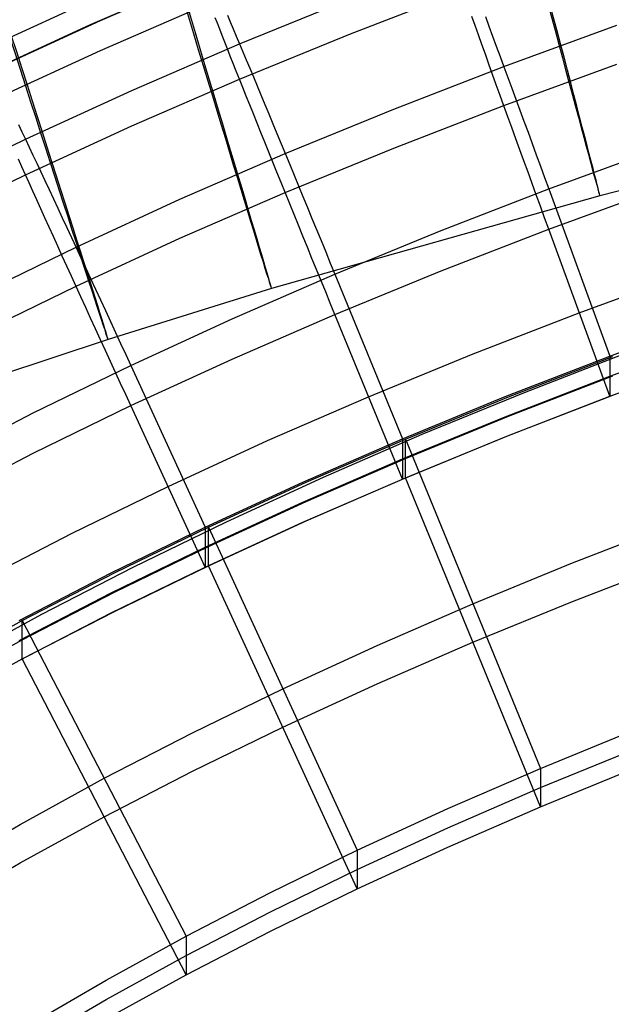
# Model space of a CAD drawing. Extents: x -1634 to -184, y -278 to 263.
# Tile 92 of 242: x -1545 to -1528, y 141 to 169. Entities that reach past the tile are written whole.
import ezdxf

# ---------------------------------------------------------------- set-up
doc = ezdxf.new("R2010")
doc.units = 0
doc.layers.add('PREDEFINITO', color=7, linetype='CONTINUOUS')

msp = doc.modelspace()

# ---------------------------------------------------------------- linework, layer by layer
at = {"layer": 'PREDEFINITO'}
for p, q in [((-1542.674, 168.569, 433.948), (-1539.608, 169.898, 433.918)), ((-1542.954, 168.453, 400.261), (-1539.874, 169.787, 400.231)), ((-1535.646, 168.195, 393.194), (-1532.499, 169.413, 393.166)), ((-1546.002, 167.731, 430.285), (-1542.954, 169.13, 430.253)), ((-1542.674, 167.726, 396.595), (-1539.608, 169.055, 396.565)), ((-1538.764, 167.915, 437.353), (-1535.646, 169.191, 437.325)), ((-1545.709, 167.177, 433.979), (-1542.674, 168.569, 433.948)), ((-1539.387, 168.49, 395.358), (-1539.449, 168.646, 395.655)), ((-1539.322, 168.323, 395.067), (-1539.387, 168.49, 395.358)), ((-1539.104, 168.721, 436.306), (-1539.024, 168.532, 436.579)), ((-1539.024, 168.532, 436.579), (-1538.94, 168.335, 436.845)), ((-1532.147, 168.427, 392.291), (-1532.239, 168.684, 392.497)), ((-1531.856, 168.682, 438.809), (-1531.755, 168.409, 438.988)), ((-1546.002, 167.054, 400.292), (-1542.954, 168.453, 400.261)), ((-1539.253, 168.148, 394.782), (-1539.322, 168.323, 395.067)), ((-1538.94, 168.335, 436.845), (-1538.854, 168.129, 437.103)), ((-1532.052, 168.163, 392.096), (-1532.147, 168.427, 392.291)), ((-1531.755, 168.409, 438.988), (-1531.653, 168.13, 439.157)), ((-1531.337, 167.276, 439.595), (-1528.163, 168.438, 439.569)), ((-1539.18, 167.964, 394.504), (-1539.253, 168.148, 394.782)), ((-1539.104, 167.771, 394.232), (-1539.18, 167.964, 394.504)), ((-1538.854, 168.129, 437.103), (-1538.764, 167.915, 437.353)), ((-1538.764, 166.918, 393.222), (-1535.646, 168.195, 393.194)), ((-1531.955, 167.894, 391.909), (-1532.052, 168.163, 392.096)), ((-1531.653, 168.13, 439.157), (-1531.548, 167.847, 439.315)), ((-1545.709, 166.333, 396.627), (-1542.674, 167.726, 396.595)), ((-1541.788, 166.604, 437.383), (-1538.764, 167.915, 437.353)), ((-1539.024, 167.57, 393.968), (-1539.104, 167.771, 394.232)), ((-1538.764, 167.915, 437.353), (-1538.671, 167.693, 437.596)), ((-1538.671, 167.693, 437.596), (-1538.575, 167.464, 437.83)), ((-1531.856, 167.619, 391.733), (-1531.955, 167.894, 391.909)), ((-1531.548, 167.847, 439.315), (-1531.441, 167.558, 439.463)), ((-1538.94, 167.361, 393.712), (-1539.024, 167.57, 393.968)), ((-1538.575, 167.464, 437.83), (-1538.476, 167.227, 438.055)), ((-1531.755, 167.338, 391.567), (-1531.856, 167.619, 391.733)), ((-1531.441, 167.558, 439.463), (-1531.333, 167.264, 439.6)), ((-1538.854, 167.143, 393.463), (-1538.94, 167.361, 393.712)), ((-1538.764, 166.918, 393.223), (-1538.854, 167.143, 393.463)), ((-1538.476, 167.227, 438.055), (-1538.374, 166.983, 438.271)), ((-1534.424, 166.081, 439.622), (-1531.337, 167.276, 439.595)), ((-1531.653, 167.052, 391.411), (-1531.755, 167.338, 391.567)), ((-1531.337, 166.179, 391.012), (-1528.163, 167.341, 390.986)), ((-1531.333, 167.264, 439.6), (-1531.224, 166.967, 439.727)), ((-1541.788, 165.607, 393.252), (-1538.764, 166.918, 393.222)), ((-1538.671, 166.686, 392.99), (-1538.764, 166.918, 393.223)), ((-1538.374, 166.983, 438.271), (-1538.269, 166.733, 438.479)), ((-1531.548, 166.762, 391.266), (-1531.653, 167.052, 391.411)), ((-1531.224, 166.967, 439.727), (-1531.113, 166.665, 439.842)), ((-1544.777, 165.232, 437.414), (-1541.788, 166.604, 437.383)), ((-1538.575, 166.446, 392.767), (-1538.671, 166.686, 392.99)), ((-1538.269, 166.733, 438.479), (-1538.162, 166.476, 438.677)), ((-1531.441, 166.466, 391.131), (-1531.548, 166.762, 391.266)), ((-1531.113, 166.665, 439.842), (-1531.001, 166.36, 439.947)), ((-1538.476, 166.2, 392.553), (-1538.575, 166.446, 392.767)), ((-1538.162, 166.476, 438.677), (-1538.053, 166.213, 438.865)), ((-1531.333, 166.167, 391.007), (-1531.441, 166.466, 391.131)), ((-1531.001, 166.36, 439.947), (-1530.887, 166.052, 440.041)), ((-1538.374, 165.946, 392.347), (-1538.476, 166.2, 392.553)), ((-1538.053, 166.213, 438.865), (-1537.941, 165.945, 439.044)), ((-1537.479, 164.829, 439.65), (-1534.424, 166.081, 439.622)), ((-1534.424, 164.983, 391.039), (-1531.337, 166.179, 391.012)), ((-1531.224, 165.864, 390.894), (-1531.333, 166.167, 391.007)), ((-1530.887, 166.052, 440.041), (-1530.773, 165.741, 440.123)), ((-1538.269, 165.687, 392.151), (-1538.374, 165.946, 392.347)), ((-1537.941, 165.945, 439.044), (-1537.827, 165.67, 439.212)), ((-1531.113, 165.558, 390.792), (-1531.224, 165.864, 390.894)), ((-1530.773, 165.741, 440.123), (-1530.658, 165.427, 440.194)), ((-1519.354, 165.947, 296.236), (-1528.64, 163.646, 296.263)), ((-1544.972, 165.644, 436.905), (-1544.877, 165.442, 437.163)), ((-1544.877, 165.442, 437.163), (-1544.777, 165.232, 437.414)), ((-1544.777, 164.235, 393.283), (-1541.788, 165.607, 393.252)), ((-1538.162, 165.422, 391.965), (-1538.269, 165.687, 392.151)), ((-1537.827, 165.67, 439.212), (-1537.712, 165.391, 439.37)), ((-1531.001, 165.248, 390.701), (-1531.113, 165.558, 390.792)), ((-1547.667, 163.826, 437.446), (-1544.777, 165.232, 437.414)), ((-1544.777, 165.232, 437.414), (-1544.675, 165.014, 437.656)), ((-1538.053, 165.15, 391.789), (-1538.162, 165.422, 391.965)), ((-1537.712, 165.391, 439.37), (-1537.594, 165.106, 439.518)), ((-1530.887, 164.936, 390.622), (-1531.001, 165.248, 390.701)), ((-1530.658, 165.427, 440.194), (-1530.543, 165.112, 440.253)), ((-1544.675, 165.014, 437.656), (-1544.569, 164.789, 437.89)), ((-1537.941, 164.874, 391.623), (-1538.053, 165.15, 391.789)), ((-1537.594, 165.106, 439.518), (-1537.474, 164.818, 439.655)), ((-1537.479, 163.732, 391.067), (-1534.424, 164.983, 391.039)), ((-1530.773, 164.622, 390.554), (-1530.887, 164.936, 390.622)), ((-1530.543, 165.112, 440.253), (-1530.426, 164.794, 440.301)), ((-1530.076, 163.835, 440.375), (-1526.965, 164.975, 440.349)), ((-1544.877, 164.456, 393.524), (-1544.972, 164.67, 393.773)), ((-1544.569, 164.789, 437.89), (-1544.459, 164.557, 438.115)), ((-1540.438, 163.546, 439.679), (-1537.479, 164.829, 439.65)), ((-1537.827, 164.592, 391.467), (-1537.941, 164.874, 391.623)), ((-1537.474, 164.818, 439.655), (-1537.353, 164.525, 439.782)), ((-1530.658, 164.305, 390.497), (-1530.773, 164.622, 390.554)), ((-1530.426, 164.794, 440.301), (-1530.31, 164.475, 440.337)), ((-1544.777, 164.235, 393.283), (-1544.877, 164.456, 393.524)), ((-1544.459, 164.557, 438.115), (-1544.347, 164.318, 438.332)), ((-1537.712, 164.306, 391.321), (-1537.827, 164.592, 391.467)), ((-1537.353, 164.525, 439.782), (-1537.23, 164.228, 439.898)), ((-1530.31, 164.475, 440.337), (-1530.193, 164.155, 440.362)), ((-1547.667, 162.829, 393.315), (-1544.777, 164.235, 393.283)), ((-1544.675, 164.007, 393.051), (-1544.777, 164.235, 393.283)), ((-1544.347, 164.318, 438.332), (-1544.232, 164.072, 438.539)), ((-1544.232, 164.072, 438.539), (-1544.114, 163.82, 438.737)), ((-1537.594, 164.015, 391.187), (-1537.712, 164.306, 391.321)), ((-1537.23, 164.228, 439.898), (-1537.106, 163.927, 440.002)), ((-1530.543, 163.987, 390.452), (-1530.658, 164.305, 390.497)), ((-1530.193, 164.155, 440.362), (-1530.076, 163.835, 440.375)), ((-1544.569, 163.772, 392.827), (-1544.675, 164.007, 393.051)), ((-1544.114, 163.82, 438.737), (-1543.993, 163.562, 438.925)), ((-1537.474, 163.72, 391.062), (-1537.594, 164.015, 391.187)), ((-1537.106, 163.927, 440.002), (-1536.981, 163.623, 440.095)), ((-1533.098, 162.664, 440.402), (-1530.076, 163.835, 440.375)), ((-1530.426, 163.668, 390.419), (-1530.543, 163.987, 390.452)), ((-1530.076, 162.706, 390.388), (-1526.965, 163.846, 390.362)), ((-1530.076, 163.835, 440.375), (-1528.363, 159.139, 440.481)), ((-1544.459, 163.529, 392.613), (-1544.569, 163.772, 392.827)), ((-1544.347, 163.281, 392.408), (-1544.459, 163.529, 392.613)), ((-1543.993, 163.562, 438.925), (-1543.87, 163.298, 439.103)), ((-1543.359, 162.204, 439.71), (-1540.438, 163.546, 439.679)), ((-1540.438, 162.449, 391.096), (-1537.479, 163.732, 391.067)), ((-1528.64, 163.646, 296.263), (-1537.866, 161.036, 296.291)), ((-1537.353, 163.422, 390.949), (-1537.474, 163.72, 391.062)), ((-1536.981, 163.623, 440.095), (-1536.855, 163.317, 440.178)), ((-1530.31, 163.348, 390.397), (-1530.426, 163.668, 390.419)), ((-1544.232, 163.026, 392.212), (-1544.347, 163.281, 392.408)), ((-1543.87, 163.298, 439.103), (-1543.744, 163.029, 439.272)), ((-1537.23, 163.12, 390.847), (-1537.353, 163.422, 390.949)), ((-1536.855, 163.317, 440.178), (-1536.728, 163.008, 440.248)), ((-1530.193, 163.027, 390.386), (-1530.31, 163.348, 390.397)), ((-1544.114, 162.765, 392.025), (-1544.232, 163.026, 392.212)), ((-1543.744, 163.029, 439.272), (-1543.616, 162.755, 439.43)), ((-1537.106, 162.815, 390.756), (-1537.23, 163.12, 390.847)), ((-1536.728, 163.008, 440.248), (-1536.6, 162.697, 440.308)), ((-1530.076, 162.706, 390.388), (-1530.193, 163.027, 390.386)), ((-1543.993, 162.499, 391.849), (-1544.114, 162.765, 392.025)), ((-1543.616, 162.755, 439.43), (-1543.486, 162.476, 439.578)), ((-1536.981, 162.508, 390.677), (-1537.106, 162.815, 390.756)), ((-1536.6, 162.697, 440.308), (-1536.471, 162.384, 440.355)), ((-1533.098, 161.535, 390.414), (-1530.076, 162.706, 390.388)), ((-1528.363, 158.011, 390.494), (-1530.076, 162.706, 390.388)), ((-1543.87, 162.228, 391.683), (-1543.993, 162.499, 391.849)), ((-1543.486, 162.476, 439.578), (-1543.354, 162.193, 439.715)), ((-1543.359, 161.107, 391.126), (-1540.438, 162.449, 391.096)), ((-1536.855, 162.198, 390.609), (-1536.981, 162.508, 390.677)), ((-1536.084, 161.44, 440.429), (-1533.098, 162.664, 440.402)), ((-1546.179, 160.831, 439.741), (-1543.359, 162.204, 439.71)), ((-1543.744, 161.951, 391.526), (-1543.87, 162.228, 391.683)), ((-1543.354, 162.193, 439.715), (-1543.22, 161.905, 439.841)), ((-1536.728, 161.886, 390.552), (-1536.855, 162.198, 390.609)), ((-1536.471, 162.384, 440.355), (-1536.342, 162.07, 440.392)), ((-1543.616, 161.67, 391.381), (-1543.744, 161.951, 391.526)), ((-1543.22, 161.905, 439.841), (-1543.085, 161.613, 439.957)), ((-1536.6, 161.573, 390.507), (-1536.728, 161.886, 390.552)), ((-1536.342, 162.07, 440.392), (-1536.213, 161.755, 440.416)), ((-1543.486, 161.385, 391.246), (-1543.616, 161.67, 391.381)), ((-1543.085, 161.613, 439.957), (-1542.948, 161.319, 440.061)), ((-1536.471, 161.258, 390.473), (-1536.6, 161.573, 390.507)), ((-1536.213, 161.755, 440.416), (-1536.084, 161.44, 440.429)), ((-1543.354, 161.095, 391.122), (-1543.486, 161.385, 391.246)), ((-1542.948, 161.319, 440.061), (-1542.81, 161.021, 440.154)), ((-1538.972, 160.186, 440.458), (-1536.084, 161.44, 440.429)), ((-1536.084, 160.311, 390.442), (-1533.098, 161.535, 390.414)), ((-1536.084, 161.44, 440.429), (-1534.189, 156.814, 440.534)), ((-1529.22, 160.359, 390.441), (-1526.151, 161.483, 390.415)), ((-1546.179, 159.734, 391.157), (-1543.359, 161.107, 391.126)), ((-1543.22, 160.802, 391.008), (-1543.354, 161.095, 391.122)), ((-1542.81, 161.021, 440.154), (-1542.67, 160.72, 440.236)), ((-1537.866, 161.036, 296.291), (-1542.459, 159.605, 296.305)), ((-1536.342, 160.943, 390.451), (-1536.471, 161.258, 390.473)), ((-1543.085, 160.506, 390.906), (-1543.22, 160.802, 391.008)), ((-1536.213, 160.627, 390.441), (-1536.342, 160.943, 390.451)), ((-1542.948, 160.207, 390.815), (-1543.085, 160.506, 390.906)), ((-1542.67, 160.72, 440.236), (-1542.53, 160.417, 440.307)), ((-1536.084, 160.311, 390.442), (-1536.213, 160.627, 390.441)), ((-1542.81, 159.905, 390.736), (-1542.948, 160.207, 390.815)), ((-1542.53, 160.417, 440.307), (-1542.389, 160.111, 440.366)), ((-1541.819, 158.877, 440.487), (-1538.972, 160.186, 440.458)), ((-1538.972, 159.057, 390.47), (-1536.084, 160.311, 390.442)), ((-1534.189, 155.686, 390.546), (-1536.084, 160.311, 390.442)), ((-1532.197, 159.204, 390.467), (-1529.22, 160.359, 390.441)), ((-1528.363, 159.139, 440.481), (-1525.337, 160.248, 440.456)), ((-1542.389, 160.111, 440.366), (-1542.247, 159.805, 440.414)), ((-1542.67, 159.601, 390.667), (-1542.81, 159.905, 390.736)), ((-1542.247, 159.805, 440.414), (-1542.105, 159.496, 440.45)), ((-1528.363, 158.575, 415.488), (-1525.338, 159.685, 415.462)), ((-1542.459, 159.605, 296.305), (-1546.943, 158.119, 296.319)), ((-1542.53, 159.295, 390.61), (-1542.67, 159.601, 390.667)), ((-1542.105, 159.496, 440.45), (-1541.962, 159.187, 440.474)), ((-1542.389, 158.987, 390.565), (-1542.53, 159.295, 390.61)), ((-1541.962, 159.187, 440.474), (-1541.819, 158.877, 440.487)), ((-1535.136, 157.999, 390.494), (-1532.197, 159.204, 390.467)), ((-1531.296, 158.001, 440.507), (-1528.363, 159.139, 440.481)), ((-1531.205, 157.993, 438.507), (-1528.272, 159.129, 438.481)), ((-1530.755, 158.121, 440.498), (-1527.839, 159.25, 440.473)), ((-1528.363, 159.139, 440.481), (-1528.363, 158.011, 390.494)), ((-1528.363, 158.011, 390.494), (-1525.338, 159.121, 390.469)), ((-1544.563, 157.541, 440.517), (-1541.819, 158.877, 440.487)), ((-1542.247, 158.678, 390.531), (-1542.389, 158.987, 390.565)), ((-1541.819, 157.748, 390.5), (-1538.972, 159.057, 390.47)), ((-1541.819, 158.877, 440.487), (-1539.728, 154.337, 440.59)), ((-1542.105, 158.369, 390.509), (-1542.247, 158.678, 390.531)), ((-1531.296, 157.437, 415.513), (-1528.363, 158.575, 415.488)), ((-1531.205, 157.451, 414.513), (-1528.271, 158.587, 414.487)), ((-1541.962, 158.059, 390.499), (-1542.105, 158.369, 390.509)), ((-1541.819, 157.748, 390.5), (-1541.962, 158.059, 390.499)), ((-1537.977, 156.765, 390.522), (-1535.136, 157.999, 390.494)), ((-1534.189, 156.814, 440.534), (-1531.296, 158.001, 440.507)), ((-1534.099, 156.807, 438.533), (-1531.205, 157.993, 438.507)), ((-1533.629, 156.943, 440.524), (-1530.755, 158.121, 440.498)), ((-1531.296, 156.874, 390.52), (-1528.363, 158.011, 390.494)), ((-1531.205, 156.908, 390.519), (-1528.271, 158.044, 390.493)), ((-1544.563, 156.412, 390.53), (-1541.819, 157.748, 390.5)), ((-1539.728, 153.209, 390.602), (-1541.819, 157.748, 390.5)), ((-1547.259, 156.148, 440.549), (-1544.563, 157.541, 440.517)), ((-1534.189, 156.25, 415.54), (-1531.296, 157.437, 415.513)), ((-1534.099, 156.265, 414.539), (-1531.205, 157.451, 414.513)), ((-1536.405, 155.74, 440.551), (-1533.629, 156.943, 440.524)), ((-1534.189, 155.686, 390.546), (-1531.296, 156.874, 390.52)), ((-1534.099, 155.723, 390.546), (-1531.205, 156.908, 390.519)), ((-1540.774, 155.479, 390.551), (-1537.977, 156.765, 390.522)), ((-1536.981, 155.601, 440.561), (-1534.189, 156.814, 440.534)), ((-1536.892, 155.596, 438.561), (-1534.099, 156.807, 438.533)), ((-1534.189, 156.814, 440.534), (-1534.189, 155.686, 390.546)), ((-1534.099, 155.723, 390.546), (-1534.099, 156.807, 438.533)), ((-1534.099, 156.807, 438.533), (-1530.309, 147.556, 438.742)), ((-1547.259, 155.019, 390.561), (-1544.563, 156.412, 390.53)), ((-1536.981, 155.037, 415.567), (-1534.189, 156.25, 415.54)), ((-1536.892, 155.054, 414.567), (-1534.099, 156.265, 414.539)), ((-1543.466, 154.167, 390.581), (-1540.774, 155.479, 390.551)), ((-1539.728, 154.337, 440.59), (-1536.981, 155.601, 440.561)), ((-1539.64, 154.334, 438.589), (-1536.892, 155.596, 438.561)), ((-1539.133, 154.487, 440.579), (-1536.405, 155.74, 440.551)), ((-1536.981, 154.473, 390.574), (-1534.189, 155.686, 390.546)), ((-1536.892, 154.512, 390.573), (-1534.099, 155.723, 390.546)), ((-1530.309, 146.473, 390.754), (-1534.099, 155.723, 390.546)), ((-1539.728, 153.773, 415.596), (-1536.981, 155.037, 415.567)), ((-1539.64, 153.792, 414.595), (-1536.892, 155.054, 414.567)), ((-1541.756, 153.21, 440.608), (-1539.133, 154.487, 440.579)), ((-1539.728, 153.209, 390.602), (-1536.981, 154.473, 390.574)), ((-1539.639, 153.25, 390.601), (-1536.892, 154.512, 390.573)), ((-1529.403, 153.33, 438.612), (-1526.558, 154.433, 438.587)), ((-1546.107, 152.802, 390.612), (-1543.466, 154.167, 390.581)), ((-1542.368, 153.049, 440.619), (-1539.728, 154.337, 440.59)), ((-1542.281, 153.049, 438.618), (-1539.64, 154.334, 438.589)), ((-1539.728, 154.337, 440.59), (-1539.728, 153.209, 390.602)), ((-1539.639, 153.25, 390.601), (-1539.64, 154.334, 438.589)), ((-1539.64, 154.334, 438.589), (-1535.457, 145.254, 438.794)), ((-1542.369, 152.486, 415.625), (-1539.728, 153.773, 415.596)), ((-1542.281, 152.506, 414.624), (-1539.64, 153.792, 414.595)), ((-1532.204, 152.182, 438.638), (-1529.403, 153.33, 438.612)), ((-1529.403, 152.246, 390.624), (-1526.558, 153.349, 390.599)), ((-1544.955, 151.712, 440.649), (-1542.368, 153.049, 440.619)), ((-1544.869, 151.713, 438.648), (-1542.281, 153.049, 438.618)), ((-1544.324, 151.885, 440.637), (-1541.756, 153.21, 440.608)), ((-1542.369, 151.922, 390.631), (-1539.728, 153.209, 390.602)), ((-1542.281, 151.964, 390.63), (-1539.639, 153.25, 390.601)), ((-1535.457, 144.171, 390.806), (-1539.639, 153.25, 390.601)), ((-1544.955, 151.148, 415.655), (-1542.369, 152.486, 415.625)), ((-1544.869, 151.171, 414.654), (-1542.281, 152.506, 414.624)), ((-1534.901, 151.011, 438.664), (-1532.204, 152.182, 438.638)), ((-1532.204, 151.098, 390.65), (-1529.403, 152.246, 390.624)), ((-1546.781, 150.539, 440.667), (-1544.324, 151.885, 440.637)), ((-1544.956, 150.584, 390.662), (-1542.369, 151.922, 390.631)), ((-1544.869, 150.629, 390.661), (-1542.281, 151.964, 390.63)), ((-1547.343, 150.358, 438.679), (-1544.869, 151.713, 438.648)), ((-1544.869, 150.629, 390.661), (-1544.869, 151.713, 438.648)), ((-1544.869, 151.713, 438.648), (-1540.262, 142.84, 438.849)), ((-1547.343, 149.816, 414.685), (-1544.869, 151.171, 414.654)), ((-1534.901, 149.927, 390.676), (-1532.204, 151.098, 390.65)), ((-1537.548, 149.794, 438.692), (-1534.901, 151.011, 438.664)), ((-1547.343, 149.273, 390.691), (-1544.869, 150.629, 390.661)), ((-1540.262, 141.757, 390.861), (-1544.869, 150.629, 390.661)), ((-1540.086, 148.558, 438.72), (-1537.548, 149.794, 438.692)), ((-1537.548, 148.71, 390.704), (-1534.901, 149.927, 390.676)), ((-1540.086, 147.474, 390.732), (-1537.548, 148.71, 390.704)), ((-1530.309, 147.556, 438.742), (-1527.602, 148.668, 438.717)), ((-1542.566, 147.277, 438.749), (-1540.086, 148.558, 438.72)), ((-1530.309, 147.015, 414.748), (-1527.602, 148.126, 414.723)), ((-1542.566, 146.193, 390.761), (-1540.086, 147.474, 390.732)), ((-1532.91, 146.426, 438.768), (-1530.309, 147.556, 438.742)), ((-1530.309, 146.473, 390.754), (-1527.602, 147.584, 390.729)), ((-1530.309, 147.556, 438.742), (-1530.309, 146.473, 390.754)), ((-1544.928, 145.981, 438.778), (-1542.566, 147.277, 438.749)), ((-1532.91, 145.884, 414.774), (-1530.309, 147.015, 414.748)), ((-1535.457, 145.254, 438.794), (-1532.91, 146.426, 438.768)), ((-1532.91, 145.343, 390.78), (-1530.309, 146.473, 390.754)), ((-1544.928, 144.897, 390.79), (-1542.566, 146.193, 390.761)), ((-1547.231, 144.64, 438.808), (-1544.928, 145.981, 438.778)), ((-1535.457, 144.712, 414.8), (-1532.91, 145.884, 414.774)), ((-1537.892, 144.066, 438.821), (-1535.457, 145.254, 438.794)), ((-1535.457, 144.171, 390.806), (-1532.91, 145.343, 390.78)), ((-1535.457, 145.254, 438.794), (-1535.457, 144.171, 390.806)), ((-1547.231, 143.556, 390.82), (-1544.928, 144.897, 390.79)), ((-1537.892, 143.525, 414.827), (-1535.457, 144.712, 414.8)), ((-1537.892, 142.983, 390.833), (-1535.457, 144.171, 390.806)), ((-1540.262, 142.84, 438.849), (-1537.892, 144.066, 438.821)), ((-1540.262, 142.299, 414.855), (-1537.892, 143.525, 414.827)), ((-1542.512, 141.605, 438.877), (-1540.262, 142.84, 438.849)), ((-1540.262, 141.757, 390.861), (-1537.892, 142.983, 390.833)), ((-1540.262, 142.84, 438.849), (-1540.262, 141.757, 390.861)), ((-1542.512, 141.063, 414.883), (-1540.262, 142.299, 414.855)), ((-1542.512, 140.521, 390.889), (-1540.262, 141.757, 390.861)), ((-1544.7, 140.329, 438.905), (-1542.512, 141.605, 438.877)), ((-1544.7, 139.787, 414.912), (-1542.512, 141.063, 414.883))]:
    msp.add_line(p, q, dxfattribs=at)
at = {"layer": 'PREDEFINITO', "extrusion": (0.966666, 0.256026, -0.002868)}
msp.add_circle((559.565, 292.138, -1436.636), 10, dxfattribs=at)
at = {"layer": 'PREDEFINITO', "extrusion": (0.957379, 0.288821, -0.002903)}
msp.add_circle((608.342, 292.145, -1426.67), 10, dxfattribs=at)
at = {"layer": 'PREDEFINITO', "extrusion": (0.952058, 0.305904, -0.002922)}
msp.add_circle((633.8, 292.151, -1420.552), 10, dxfattribs=at)

doc.saveas('drawing.dxf')
